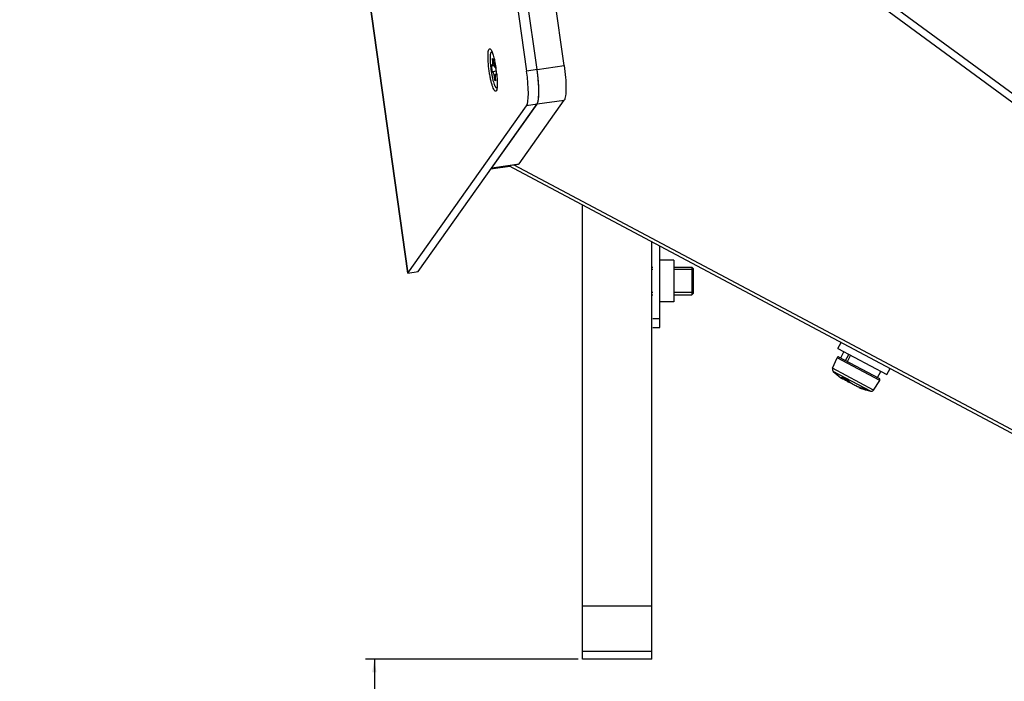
# Model space of a CAD drawing. Header units: millimetres. Extents: x 0 to 420, y 0 to 297.
# Tile 108 of 256: x 69 to 83, y 161 to 171. Entities that reach past the tile are written whole.
import ezdxf

# ---------------------------------------------------------------- set-up
doc = ezdxf.new("R2010")
doc.units = ezdxf.units.MM
doc.header["$LTSCALE"] = 23.1
doc.layers.get('0').update_dxf_attribs({"linetype": 'CONTINUOUS'})
doc.layers.add('AXES', color=7, linetype='CONTINUOUS')
doc.layers.add('DIM_PILOTEES', color=7, linetype='CONTINUOUS')
doc.styles.add('TEXTSTYLE_5', font='txt', dxfattribs={"width": 1.142857})
doc.dimstyles.new('DIMSTYLE_4', dxfattribs={"dimtxt": 2.5, "dimasz": 0.1875, "dimexe": 0.125, "dimexo": 0.0625, "dimgap": 1.25, "dimtad": 0, "dimtih": 1, "dimtoh": 1, "dimdsep": 46, "dimtxsty": 'TEXTSTYLE_5', "dimblk": '_FILLED', "dimblk1": '_FILLED', "dimblk2": '_FILLED', "dimcen": 0.09, "dimazin": 2, "dimtfac": 1, "dimtofl": 0, "dimtmove": 0, "dimatfit": 3, "dimldrblk": '_FILLED', "dimfxl": 1, "dimtolj": 1, "dimarcsym": 0})

# ---------------------------------------------------------------- blocks, each defined once
blk = doc.blocks.new('_FILLED')
at = {"color": 0, "linetype": 'BYBLOCK'}
blk.add_solid([(0, 0), (-1, 0.167), (-1, -0.167)], dxfattribs=at)
blk = doc.blocks.new('*D13')
at = {"layer": 'DIM_PILOTEES', "color": 2, "linetype": 'CONTINUOUS'}
for p, q in [((77.287, 161.622), (74.305, 161.622)), ((74.43, 161.622), (74.43, 146.67)), ((77.363, 161.622), (77.287, 161.622)), ((74.43, 129.447), (74.43, 141.67)), ((77.287, 129.447), (74.305, 129.447)), ((98.893, 129.447), (77.287, 129.447))]:
    blk.add_line(p, q, dxfattribs=at)
at = {"layer": 'DIM_PILOTEES', "color": 2, "linetype": 'CONTINUOUS', "xscale": 0.1875, "yscale": 0.1875, "zscale": 0.1875}
for p, rotation in [((74.43, 161.622), 90), ((74.43, 129.447), 270)]:
    blk.add_blockref('_FILLED', p, dxfattribs=dict(at, rotation=rotation))
at = {"layer": 'DIM_PILOTEES', "color": 2, "linetype": 'CONTINUOUS', "insert": (74.43, 145.42), "char_height": 2.5, "width": 8.57143, "attachment_point": 2, "line_spacing_factor": 0.9, "style": 'TEXTSTYLE_5'}
blk.add_mtext('{\\ftxt;\\W0.0001;\\H0.0001;\\~}{\\ftxt;\\W2.2857142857;\\H2.5; }{\\ftxt;\\W0.0001;\\H0.0001;\\~}', dxfattribs=at)
blk = doc.blocks.new('*D14')
at = {"layer": 'DIM_PILOTEES', "color": 2, "linetype": 'CONTINUOUS'}
for p, q in [((66.664, 214.622), (63.682, 214.622)), ((63.807, 214.622), (63.807, 170.264)), ((124.063, 214.622), (66.664, 214.622)), ((63.807, 129.447), (63.807, 165.264)), ((66.664, 129.447), (63.682, 129.447)), ((98.893, 129.447), (66.664, 129.447))]:
    blk.add_line(p, q, dxfattribs=at)
at = {"layer": 'DIM_PILOTEES', "color": 2, "linetype": 'CONTINUOUS', "xscale": 0.1875, "yscale": 0.1875, "zscale": 0.1875}
for p, rotation in [((63.807, 214.622), 90), ((63.807, 129.447), 270)]:
    blk.add_blockref('_FILLED', p, dxfattribs=dict(at, rotation=rotation))
at = {"layer": 'DIM_PILOTEES', "color": 2, "linetype": 'CONTINUOUS', "insert": (63.807, 169.014), "char_height": 2.5, "width": 8.57143, "attachment_point": 2, "line_spacing_factor": 0.9, "style": 'TEXTSTYLE_5'}
blk.add_mtext('{\\ftxt;\\W0.0001;\\H0.0001;\\~}{\\ftxt;\\W2.2857142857;\\H2.5; }{\\ftxt;\\W0.0001;\\H0.0001;\\~}', dxfattribs=at)

msp = doc.modelspace()

# ---------------------------------------------------------------- linework, layer by layer
at = {"color": 7, "linetype": 'CONTINUOUS'}
for p, q in [((76.622, 170.088), (73.13, 195.072)), ((76.772, 170.11), (73.281, 195.092)), ((74.911, 167.182), (71.98, 188.14)), ((71.982, 188.14), (74.912, 167.182)), ((77.162, 170.167), (76.499, 174.911)), ((76.124, 170.365), (76.116, 170.364)), ((76.129, 170.074), (76.118, 170.175)), ((76.125, 170.267), (76.143, 170.255)), ((76.125, 170.167), (76.157, 170.167)), ((76.772, 170.112), (77.162, 170.167)), ((76.131, 170.076), (76.18, 170.09)), ((76.172, 170.137), (76.175, 170.137)), ((76.175, 170.139), (76.186, 170.038)), ((76.179, 170.139), (76.18, 170.137)), ((76.179, 170.046), (76.185, 170.048)), ((76.772, 170.113), (76.622, 170.088)), ((76.177, 169.962), (76.161, 169.958)), ((76.179, 169.946), (76.161, 169.958)), ((76.196, 169.85), (76.188, 169.849)), ((75.059, 167.203), (76.772, 169.615)), ((76.121, 168.698), (76.771, 169.613)), ((76.512, 168.753), (77.163, 169.669)), ((76.771, 169.613), (76.621, 169.588)), ((76.772, 169.615), (77.163, 169.669)), ((76.773, 169.617), (76.776, 169.622)), ((76.776, 169.622), (76.778, 169.627)), ((74.912, 167.182), (76.621, 169.588)), ((76.119, 168.695), (76.506, 168.749)), ((76.121, 168.698), (76.512, 168.753)), ((76.108, 168.681), (76.379, 168.718)), ((77.425, 161.622), (77.425, 168.162)), ((78.425, 161.622), (78.425, 167.63)), ((78.739, 167.368), (78.539, 167.368)), ((78.739, 167.368), (78.739, 166.768)), ((74.911, 167.182), (75.059, 167.203)), ((79, 167.268), (79, 166.868)), ((79.02, 167.248), (79, 167.268)), ((79.02, 167.248), (79.02, 166.888)), ((78.739, 166.768), (78.539, 166.768)), ((79.02, 166.888), (79, 166.868)), ((78.439, 166.527), (78.539, 166.527)), ((78.439, 166.396), (78.539, 166.396)), ((81.1, 166.094), (81.147, 166.182)), ((81.1, 166.094), (81.806, 165.719)), ((81.024, 165.811), (81.088, 165.962)), ((81.703, 165.635), (81.088, 165.962)), ((81.696, 165.664), (81.116, 165.972)), ((81.141, 165.959), (81.188, 166.047)), ((81.212, 165.921), (81.259, 166.009)), ((81.237, 165.908), (81.284, 165.996)), ((81.613, 165.497), (81.024, 165.811)), ((81.806, 165.719), (81.853, 165.807)), ((81.571, 165.48), (81.034, 165.766)), ((81.144, 165.675), (81.147, 165.674)), ((81.147, 165.674), (81.149, 165.672)), ((81.149, 165.672), (81.152, 165.67)), ((81.152, 165.67), (81.154, 165.669)), ((81.154, 165.669), (81.156, 165.667)), ((81.156, 165.667), (81.158, 165.666)), ((81.158, 165.666), (81.16, 165.665)), ((81.16, 165.665), (81.162, 165.664)), ((81.162, 165.682), (81.163, 165.682)), ((81.162, 165.682), (81.162, 165.682)), ((81.162, 165.664), (81.164, 165.663)), ((81.163, 165.682), (81.163, 165.682)), ((81.163, 165.682), (81.164, 165.681)), ((81.164, 165.681), (81.165, 165.681)), ((81.164, 165.663), (81.165, 165.662)), ((81.165, 165.681), (81.166, 165.68)), ((81.165, 165.662), (81.167, 165.661)), ((81.166, 165.68), (81.167, 165.68)), ((81.167, 165.68), (81.177, 165.674)), ((81.167, 165.661), (81.168, 165.66)), ((81.168, 165.68), (81.168, 165.679)), ((81.168, 165.68), (81.168, 165.679)), ((81.168, 165.66), (81.169, 165.66)), ((81.169, 165.66), (81.171, 165.659)), ((81.171, 165.659), (81.172, 165.659)), ((81.172, 165.659), (81.174, 165.659)), ((81.174, 165.659), (81.175, 165.658)), ((81.175, 165.658), (81.177, 165.658)), ((81.177, 165.674), (81.187, 165.668)), ((81.177, 165.658), (81.179, 165.659)), ((81.179, 165.659), (81.181, 165.659)), ((81.181, 165.659), (81.183, 165.66)), ((81.181, 165.659), (81.185, 165.656)), ((81.183, 165.66), (81.185, 165.662)), ((81.185, 165.662), (81.186, 165.663)), ((81.185, 165.656), (81.197, 165.648)), ((81.186, 165.663), (81.189, 165.668)), ((81.187, 165.668), (81.198, 165.662)), ((81.188, 165.665), (81.187, 165.665)), ((81.197, 165.648), (81.209, 165.64)), ((81.198, 165.662), (81.209, 165.657)), ((81.209, 165.657), (81.22, 165.651)), ((81.209, 165.64), (81.222, 165.633)), ((81.22, 165.651), (81.23, 165.646)), ((81.222, 165.633), (81.234, 165.625)), ((81.228, 165.647), (81.229, 165.647)), ((81.23, 165.646), (81.231, 165.645)), ((81.231, 165.645), (81.233, 165.645)), ((81.233, 165.645), (81.235, 165.644)), ((81.235, 165.644), (81.237, 165.643)), ((81.237, 165.643), (81.238, 165.642)), ((81.238, 165.642), (81.24, 165.641)), ((81.24, 165.641), (81.241, 165.64)), ((81.241, 165.64), (81.242, 165.639)), ((81.242, 165.639), (81.244, 165.638)), ((81.244, 165.638), (81.245, 165.637)), ((81.247, 165.635), (81.244, 165.638)), ((81.245, 165.637), (81.246, 165.636)), ((81.246, 165.636), (81.246, 165.635)), ((81.246, 165.635), (81.247, 165.635)), ((81.247, 165.635), (81.248, 165.634)), ((81.248, 165.634), (81.253, 165.628)), ((81.248, 165.634), (81.248, 165.634)), ((81.248, 165.634), (81.248, 165.634)), ((81.613, 165.497), (81.703, 165.635)), ((81.671, 165.677), (81.718, 165.765)), ((81.234, 165.625), (81.247, 165.618)), ((81.247, 165.618), (81.259, 165.612)), ((81.253, 165.628), (81.259, 165.622)), ((81.259, 165.622), (81.267, 165.615)), ((81.259, 165.612), (81.271, 165.606)), ((81.267, 165.615), (81.275, 165.608)), ((81.271, 165.606), (81.283, 165.601)), ((81.275, 165.608), (81.284, 165.602)), ((81.283, 165.601), (81.289, 165.598)), ((81.284, 165.602), (81.295, 165.595)), ((81.295, 165.595), (81.305, 165.588)), ((81.305, 165.588), (81.317, 165.581)), ((81.317, 165.581), (81.329, 165.575)), ((81.329, 165.575), (81.342, 165.568)), ((81.342, 165.568), (81.355, 165.562)), ((81.355, 165.562), (81.368, 165.556)), ((81.368, 165.556), (81.382, 165.55)), ((81.382, 165.55), (81.395, 165.544)), ((81.395, 165.544), (81.409, 165.539)), ((81.4, 165.543), (81.4, 165.543)), ((81.4, 165.543), (81.401, 165.541)), ((81.401, 165.541), (81.402, 165.539)), ((81.402, 165.539), (81.403, 165.537)), ((81.403, 165.537), (81.404, 165.536)), ((81.404, 165.536), (81.405, 165.535)), ((81.405, 165.535), (81.406, 165.534)), ((81.406, 165.534), (81.407, 165.534)), ((81.407, 165.534), (81.408, 165.533)), ((81.408, 165.533), (81.409, 165.532)), ((81.409, 165.539), (81.423, 165.535)), ((81.409, 165.532), (81.411, 165.531)), ((81.411, 165.531), (81.413, 165.53)), ((81.413, 165.53), (81.414, 165.529)), ((81.414, 165.529), (81.416, 165.529)), ((81.416, 165.529), (81.418, 165.528)), ((81.418, 165.528), (81.42, 165.527)), ((81.42, 165.527), (81.423, 165.526)), ((81.423, 165.535), (81.436, 165.53)), ((81.423, 165.526), (81.425, 165.525)), ((81.425, 165.525), (81.428, 165.524)), ((81.428, 165.524), (81.431, 165.523)), ((81.431, 165.523), (81.434, 165.521)), ((81.436, 165.53), (81.447, 165.527)), ((81.447, 165.527), (81.447, 165.527)), ((81.447, 165.527), (81.448, 165.527)), ((81.448, 165.527), (81.45, 165.526)), ((81.45, 165.526), (81.451, 165.526)), ((81.451, 165.526), (81.453, 165.525)), ((81.453, 165.525), (81.455, 165.525)), ((81.455, 165.525), (81.457, 165.524)), ((81.457, 165.524), (81.459, 165.523)), ((81.459, 165.523), (81.46, 165.523)), ((81.46, 165.523), (81.462, 165.522)), ((81.462, 165.522), (81.464, 165.522)), ((81.464, 165.522), (81.465, 165.521)), ((81.465, 165.521), (81.466, 165.52)), ((81.466, 165.52), (81.467, 165.52)), ((81.467, 165.52), (81.468, 165.519)), ((81.468, 165.519), (81.469, 165.519)), ((81.469, 165.519), (81.47, 165.519)), ((81.473, 165.517), (81.47, 165.519)), ((81.47, 165.519), (81.47, 165.518)), ((81.47, 165.518), (81.471, 165.518)), ((81.471, 165.518), (81.471, 165.518)), ((81.471, 165.518), (81.473, 165.517)), ((81.473, 165.517), (81.476, 165.515)), ((81.476, 165.515), (81.478, 165.513)), ((81.478, 165.513), (81.481, 165.512)), ((81.481, 165.512), (81.484, 165.51)), ((81.484, 165.51), (81.486, 165.509)), ((81.486, 165.509), (81.488, 165.508)), ((81.488, 165.508), (81.491, 165.507)), ((81.491, 165.507), (81.494, 165.505)), ((81.494, 165.505), (81.497, 165.504)), ((81.494, 165.502), (81.5, 165.501)), ((81.497, 165.504), (81.501, 165.502)), ((81.501, 165.502), (81.503, 165.501)), ((81.503, 165.501), (81.504, 165.501)), ((81.503, 165.501), (81.504, 165.501)), ((81.503, 165.501), (81.503, 165.501)), ((77.425, 162.394), (78.425, 162.394)), ((77.425, 161.738), (78.425, 161.738))]:
    msp.add_line(p, q, dxfattribs=at)
at = {"color": 3, "linetype": 'CONTINUOUS'}
for p, q in [((76.482, 175.005), (106.707, 152.796)), ((106.649, 152.707), (76.507, 174.855)), ((76.36, 168.729), (107.23, 152.309)), ((76.436, 168.739), (106.629, 152.68)), ((78.539, 166.396), (78.539, 167.57))]:
    msp.add_line(p, q, dxfattribs=at)
at = {"color": 2, "linetype": 'CONTINUOUS'}
for p, q in [((78.439, 167.233), (78.425, 167.233)), ((79.02, 167.233), (78.739, 167.233)), ((78.439, 166.903), (78.425, 166.903)), ((79.02, 166.903), (78.739, 166.903))]:
    msp.add_line(p, q, dxfattribs=at)
at = {"color": 7, "linetype": 'CONTINUOUS'}
for centre, radius, start, end in [((74.351, 169.855), 1.85, 8.4748, 8.7614), ((74.364, 169.856), 1.838, 6.0282, 8.486), ((73.802, 169.697), 2.998, 7.156, 7.9157), ((73.823, 169.7), 2.977, 6.8658, 7.1561), ((73.875, 169.706), 2.925, 6.28, 6.8671), ((73.98, 169.717), 2.819, 5.6387, 6.2807), ((74.052, 169.725), 2.747, 5.4458, 5.6368), ((76.735, 169.641), 0.0449, 324.6798, 328.35), ((81.107, 165.955), 0.02, 61.9924, 156.9924), ((81.061, 165.795), 0.04, 156.9924, 227.3153), ((81.847, 166.648), 1.2, 227.3153, 234.1362), ((81.387, 166.012), 0.415, 234.1329, 234.4847), ((81.37, 165.987), 0.384, 234.4877, 234.6074), ((81.351, 165.961), 0.352, 234.6028, 235.0414), ((81.329, 165.929), 0.314, 235.0441, 235.3449), ((81.316, 165.911), 0.292, 235.3465, 235.5191), ((80.927, 165.479), 0.307, 40.7855, 41.0773), ((81.126, 165.608), 0.0826, 59.8807, 61.6872), ((81.163, 165.69), 0.0107, 283.8987, 290.0135), ((81.645, 166.505), 0.954, 239.9838, 244.054), ((81.591, 166.252), 0.712, 235.5639, 240.9897), ((81.193, 165.574), 0.0812, 63.3467, 64.046), ((81.186, 165.562), 0.0948, 61.2935, 63.3198), ((81.254, 165.639), 0.00799, 216.457, 221.2339), ((81.686, 165.646), 0.02, 326.9924, 61.9924), ((81.554, 166.186), 0.637, 241.0151, 242.3158), ((81.619, 166.028), 0.539, 249.8953, 250.8983), ((81.847, 166.648), 1.2, 249.8486, 256.6695), ((81.414, 165.41), 0.122, 74.1769, 74.5284), ((81.409, 165.392), 0.14, 72.937, 74.1591), ((81.435, 165.447), 0.0795, 64.2943, 66.2629), ((81.475, 165.525), 0.00805, 238.1024, 255.0802), ((81.606, 165.73), 0.251, 237.9734, 240.9717), ((81.605, 165.728), 0.248, 240.9771, 241.5727), ((81.898, 166.899), 1.454, 253.5094, 253.8596), ((81.605, 165.727), 0.248, 241.5728, 241.9923), ((81.604, 165.726), 0.246, 241.9897, 245.0392), ((81.603, 165.724), 0.245, 245.0423, 245.7641), ((81.506, 165.508), 0.00797, 246.0367, 250.124), ((81.506, 165.508), 0.00789, 250.121, 255.1824), ((81.58, 165.519), 0.04, 256.6695, 326.9924)]:
    msp.add_arc(centre, radius, start, end, dxfattribs=at)
for centre in [(76.538, 170.074), (76.689, 170.099)]:
    msp.add_ellipse(centre, major_axis=(-0.069, 0.495), ratio=0.168323, start_param=-2.964769, end_param=-1.565734, dxfattribs=at)
for points, knots in [([(76.084, 170.08), (76.08, 170.103), (76.075, 170.148), (76.069, 170.213), (76.066, 170.265), (76.066, 170.303), (76.066, 170.334), (76.069, 170.366), (76.075, 170.393), (76.083, 170.41), (76.093, 170.411), (76.097, 170.409), (76.099, 170.408)], [0, 0, 0, 0, 0.199169, 0.390995, 0.566194, 0.644903, 0.716425, 0.834795, 0.916856, 0.963439, 0.980028, 1, 1, 1, 1]), ([(76.116, 170.364), (76.115, 170.364), (76.112, 170.363), (76.109, 170.359), (76.106, 170.353), (76.103, 170.345), (76.101, 170.336), (76.098, 170.319), (76.096, 170.295), (76.096, 170.262), (76.097, 170.223), (76.1, 170.181), (76.103, 170.152), (76.105, 170.137)], [0, 0, 0, 0, 0.017122, 0.03825, 0.065599, 0.100073, 0.141948, 0.191196, 0.310837, 0.456098, 0.62282, 0.805983, 1, 1, 1, 1]), ([(76.099, 170.408), (76.108, 170.4), (76.124, 170.369), (76.144, 170.311), (76.163, 170.231), (76.174, 170.172), (76.179, 170.139)], [0, 0, 0, 0, 0.129571, 0.353724, 0.653844, 1, 1, 1, 1]), ([(76.127, 170.358), (76.126, 170.359), (76.123, 170.362), (76.119, 170.364), (76.116, 170.364)], [0, 0, 0, 0, 0.317893, 1, 1, 1, 1]), ([(76.125, 170.167), (76.123, 170.167), (76.12, 170.17), (76.119, 170.173), (76.118, 170.175)], [0, 0, 0, 0, 0.357199, 1, 1, 1, 1]), ([(76.125, 170.267), (76.127, 170.255), (76.129, 170.237), (76.131, 170.214), (76.132, 170.198), (76.131, 170.187), (76.13, 170.18), (76.13, 170.175), (76.129, 170.172), (76.128, 170.169), (76.126, 170.167), (76.125, 170.167)], [0, 0, 0, 0, 0.360468, 0.529971, 0.681381, 0.807679, 0.859645, 0.903469, 0.938894, 0.966037, 1, 1, 1, 1]), ([(76.157, 170.167), (76.153, 170.181), (76.148, 170.21), (76.144, 170.24), (76.143, 170.255)], [0, 0, 0, 0, 0.486006, 1, 1, 1, 1]), ([(76.172, 170.137), (76.171, 170.137), (76.168, 170.14), (76.164, 170.146), (76.161, 170.155), (76.158, 170.163), (76.157, 170.167)], [0, 0, 0, 0, 0.112905, 0.315553, 0.614578, 1, 1, 1, 1]), ([(77.162, 170.167), (77.17, 170.11), (77.182, 170.003), (77.189, 169.858), (77.186, 169.756), (77.175, 169.698), (77.168, 169.677), (77.163, 169.669)], [0, 0, 0, 0, 0.341151, 0.642366, 0.869198, 0.947129, 1, 1, 1, 1]), ([(76.183, 169.802), (76.181, 169.799), (76.172, 169.794), (76.158, 169.808), (76.146, 169.829), (76.132, 169.863), (76.119, 169.906), (76.106, 169.959), (76.094, 170.018), (76.087, 170.059), (76.084, 170.08)], [0, 0, 0, 0, 0.036914, 0.08263, 0.162221, 0.277784, 0.425842, 0.600587, 0.794724, 1, 1, 1, 1]), ([(76.105, 170.137), (76.107, 170.118), (76.112, 170.082), (76.121, 170.029), (76.131, 169.979), (76.142, 169.935), (76.152, 169.904), (76.161, 169.883), (76.166, 169.87), (76.172, 169.861), (76.178, 169.853), (76.184, 169.849), (76.188, 169.849)], [0, 0, 0, 0, 0.181491, 0.36022, 0.528292, 0.678332, 0.803914, 0.855919, 0.900095, 0.936197, 0.964294, 1, 1, 1, 1]), ([(76.129, 170.074), (76.129, 170.075), (76.13, 170.075), (76.131, 170.076), (76.131, 170.076)], [0, 0, 0, 0, 0.293947, 1, 1, 1, 1]), ([(76.131, 170.076), (76.133, 170.077), (76.135, 170.075), (76.137, 170.071), (76.141, 170.065), (76.145, 170.054), (76.149, 170.039), (76.153, 170.02), (76.158, 169.993), (76.16, 169.972), (76.161, 169.958)], [0, 0, 0, 0, 0.033768, 0.062658, 0.100803, 0.203838, 0.337935, 0.494943, 0.664926, 1, 1, 1, 1]), ([(76.175, 170.139), (76.175, 170.138), (76.174, 170.137), (76.173, 170.137), (76.172, 170.137)], [0, 0, 0, 0, 0.303312, 1, 1, 1, 1]), ([(76.179, 169.946), (76.177, 169.958), (76.174, 169.981), (76.172, 170.008), (76.173, 170.026), (76.174, 170.036), (76.175, 170.042), (76.177, 170.046), (76.179, 170.046)], [0, 0, 0, 0, 0.353291, 0.670428, 0.7974, 0.895803, 0.962545, 1, 1, 1, 1]), ([(76.179, 170.046), (76.18, 170.046), (76.182, 170.045), (76.184, 170.042), (76.186, 170.039), (76.186, 170.038)], [0, 0, 0, 0, 0.340392, 0.625357, 1, 1, 1, 1]), ([(76.191, 170.049), (76.194, 170.021), (76.198, 169.967), (76.2, 169.894), (76.196, 169.841), (76.19, 169.811), (76.183, 169.802)], [0, 0, 0, 0, 0.349736, 0.64778, 0.869399, 1, 1, 1, 1]), ([(76.778, 169.627), (76.785, 169.644), (76.793, 169.689), (76.798, 169.769), (76.796, 169.871), (76.79, 169.945), (76.787, 169.985)], [0, 0, 0, 0, 0.151597, 0.377875, 0.666691, 1, 1, 1, 1]), ([(76.188, 169.849), (76.189, 169.849), (76.193, 169.851), (76.195, 169.854), (76.197, 169.857)], [0, 0, 0, 0, 0.203845, 1, 1, 1, 1]), ([(81.151, 165.671), (81.154, 165.669), (81.159, 165.666), (81.164, 165.662), (81.168, 165.661), (81.17, 165.66), (81.172, 165.66), (81.172, 165.663), (81.171, 165.664), (81.169, 165.668), (81.165, 165.673), (81.162, 165.677), (81.159, 165.679)], [0, 0, 0, 0, 0.207436, 0.36004, 0.415224, 0.456464, 0.50173, 0.547682, 0.589156, 0.644298, 0.795656, 1, 1, 1, 1]), ([(81.165, 165.681), (81.165, 165.681), (81.163, 165.682), (81.161, 165.683), (81.159, 165.684), (81.158, 165.684), (81.157, 165.684), (81.157, 165.683), (81.158, 165.682), (81.158, 165.681), (81.158, 165.681)], [0, 0, 0, 0, 0.230205, 0.421232, 0.567723, 0.667197, 0.724747, 0.77559, 0.864134, 1, 1, 1, 1]), ([(81.158, 165.681), (81.16, 165.68), (81.162, 165.679), (81.165, 165.68), (81.165, 165.68)], [0, 0, 0, 0, 0.736267, 1, 1, 1, 1]), ([(81.186, 165.663), (81.186, 165.664), (81.185, 165.667), (81.183, 165.67), (81.182, 165.671)], [0, 0, 0, 0, 0.31044, 1, 1, 1, 1]), ([(81.244, 165.638), (81.243, 165.639), (81.239, 165.641), (81.235, 165.644), (81.232, 165.645)], [0, 0, 0, 0, 0.239476, 1, 1, 1, 1]), ([(81.251, 165.631), (81.251, 165.632), (81.25, 165.633), (81.248, 165.634), (81.247, 165.635)], [0, 0, 0, 0, 0.198826, 1, 1, 1, 1]), ([(81.251, 165.631), (81.254, 165.627), (81.264, 165.617), (81.289, 165.598), (81.33, 165.573), (81.386, 165.547), (81.426, 165.533), (81.446, 165.527)], [0, 0, 0, 0, 0.076413, 0.175616, 0.429367, 0.721021, 1, 1, 1, 1]), ([(81.485, 165.505), (81.481, 165.506), (81.467, 165.51), (81.453, 165.515), (81.443, 165.518)], [0, 0, 0, 0, 0.274295, 1, 1, 1, 1]), ([(81.467, 165.52), (81.466, 165.521), (81.46, 165.523), (81.455, 165.525), (81.45, 165.526)], [0, 0, 0, 0, 0.229962, 1, 1, 1, 1]), ([(81.494, 165.502), (81.493, 165.502), (81.492, 165.503), (81.492, 165.505), (81.492, 165.506)], [0, 0, 0, 0, 0.18648, 1, 1, 1, 1]), ([(81.5, 165.501), (81.5, 165.501), (81.501, 165.5), (81.503, 165.5), (81.504, 165.5), (81.505, 165.5), (81.506, 165.5), (81.505, 165.5), (81.505, 165.5), (81.504, 165.501), (81.504, 165.501)], [0, 0, 0, 0, 0.249575, 0.451937, 0.602268, 0.697352, 0.737575, 0.770539, 0.857335, 1, 1, 1, 1])]:
    msp.add_open_spline(points, degree=3, knots=knots, dxfattribs=at)
for points in [[(76.512, 168.753), (76.51, 168.751), (76.508, 168.75), (76.506, 168.749)], [(81.251, 165.631), (81.25, 165.632), (81.249, 165.633), (81.248, 165.633)]]:
    msp.add_open_spline(points, degree=3, dxfattribs=at)
at = {"layer": 'AXES', "color": 7, "linetype": 'CONTINUOUS'}
for p, q in [((78.425, 167.268), (78.439, 167.268)), ((78.739, 167.268), (79, 167.268)), ((78.425, 166.868), (78.439, 166.868)), ((78.739, 166.868), (79, 166.868)), ((78.425, 161.622), (77.425, 161.622))]:
    msp.add_line(p, q, dxfattribs=at)

# ---------------------------------------------------------------- dimensions: what is measured, and where the dimension line sits
at = {"layer": 'DIM_PILOTEES', "color": 2, "linetype": 'CONTINUOUS'}
for base, p1, p2, angle, picture, middle in [((63.807, 214.622), (98.955, 129.447), (124.125, 214.622), 90, '*D14', (60.95, 166.514)), ((74.43, 129.447), (77.425, 161.622), (98.955, 129.447), 270, '*D13', (71.573, 142.92))]:
    dim = msp.add_linear_dim(base=base, p1=p1, p2=p2, angle=angle, text='{\\ftxt;\\W0.0001;\\H0.0001;\\~}{\\ftxt;\\W2.2857142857;\\H2.5; }{\\ftxt;\\W0.0001;\\H0.0001;\\~}', dimstyle='DIMSTYLE_4', dxfattribs=at)
    dim.commit()
    dim.dimension.update_dxf_attribs({"geometry": picture, "text_midpoint": middle, "dimtype": 160})

doc.saveas('drawing.dxf')
